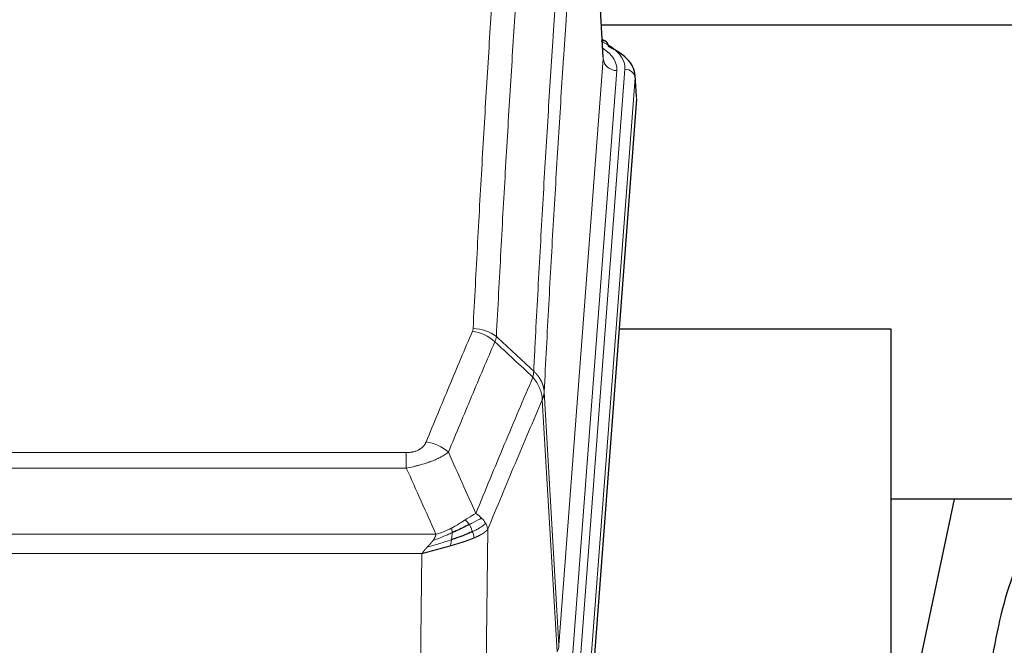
# Model space of a CAD drawing. Header units: inches. Extents: x 0 to 23760, y -13 to 16800.
# Tile 106 of 247: x 3450 to 3740, y 14566 to 14750. Entities that reach past the tile are written whole.
import ezdxf

# ---------------------------------------------------------------- set-up
doc = ezdxf.new("R2010")
doc.units = ezdxf.units.IN
doc.layers.add('254', color=7, linetype='Continuous', true_color=0xffffff)

msp = doc.modelspace()

# ---------------------------------------------------------------- linework, layer by layer
at = {"layer": '254', "color": 110, "linetype": 'Continuous', "lineweight": 13}
for p, q in [((3621.878, 14738.529), (3616.63, 14825.118)), ((3608.812, 14565.756), (3621.878, 14738.529)), ((3625.87, 14735.102), (3612.804, 14562.329)), ((3615.151, 14562.177), (3628.262, 14735.537)), ((3631.256, 14732.967), (3618.145, 14559.607)), ((3631.637, 14726.688), (3631.256, 14732.967)), ((3608.231, 14563.846), (3603.879, 14638.098)), ((3604.435, 14640.432), (3608.812, 14565.756)), ((3358.443, 14622.551), (3563.786, 14622.551)), ((3563.786, 14617.988), (3563.786, 14622.551)), ((3563.786, 14617.988), (3358.443, 14617.988)), ((3349.712, 14598.508), (3572.517, 14598.508)), ((3587.837, 14599.954), (3586.879, 14524.303)), ((3568.405, 14592.764), (3353.825, 14592.764)), ((3567.436, 14516.268), (3568.405, 14592.764))]:
    msp.add_line(p, q, dxfattribs=at)
at = {"layer": '254', "color": 2, "linetype": 'Continuous', "lineweight": 25}
for p, q in [((3621.883, 14739.104), (3616.632, 14825.741)), ((3788.525, 14748.498), (3621.355, 14748.498)), ((3622.514, 14743.811), (3621.571, 14744.247)), ((3631.642, 14727.471), (3631.262, 14733.753)), ((3631.637, 14726.688), (3618.519, 14553.234)), ((3706.775, 14658.924), (3626.506, 14658.924)), ((3706.775, 14470.122), (3706.775, 14658.924)), ((3725.298, 14608.842), (3706.775, 14520.949)), ((3777.179, 14608.845), (3706.843, 14608.845))]:
    msp.add_line(p, q, dxfattribs=at)
at = {"layer": '254', "color": 110, "linetype": 'Continuous', "lineweight": 13}
for centre, major_axis, ratio, start_param, end_param in [((3604.243, 14735.911), (24.034, 0.016), 0.461198, 6.2480186, 7.0671317), ((3621.257, 14741.087), (1.258, 2.724), 0.6272114, 6.2831797, 6.7581181), ((3601.851, 14735.476), (24.034, 0.016), 0.461198, 6.2480186, 6.8801307), ((3625.87, 14738.65), (3.989, -0.302), 0.8864705, 3.2608937, 4.7793301), ((3628.262, 14732.876), (2.991, -0.226), 0.8864705, 0.119301, 1.6377375), ((3583.482, 14650.803), (-9.987, 0.512), 0.8285973, 3.9974013, 4.7548106), ((3583.294, 14650.011), (-9.188, 3.948), 0.8056434, 4.2999866, 5.045624), ((3569.633, 14617.549), (9.245, -3.812), 0.7933159, 1.14397, 1.886928), ((3588.786, 14566.267), (-20.038, 0.241), 0.4621297, 2.903225, 3.1123764)]:
    msp.add_ellipse(centre, major_axis=major_axis, ratio=ratio, start_param=start_param, end_param=end_param, dxfattribs=at)
at = {"layer": '254', "color": 2, "linetype": 'Continuous', "lineweight": 25}
for centre, major_axis, ratio, start_param, end_param in [((3621.257, 14741.087), (1.258, 2.724), 0.6272114, 5.3993548, 6.2831797), ((3604.243, 14733.25), (27.03, 0.194), 0.4633579, 6.2451225, 7.0642357)]:
    msp.add_ellipse(centre, major_axis=major_axis, ratio=ratio, start_param=start_param, end_param=end_param, dxfattribs=at)
at = {"layer": '254', "color": 110, "linetype": 'Continuous', "lineweight": 13}
for points, knots in [([(3583.482, 14659.092), (3583.919, 14667.671), (3584.81, 14684.59), (3585.73, 14701.032), (3586.432, 14713.185), (3586.668, 14717.206), (3587.144, 14725.189), (3587.384, 14729.15), (3588.109, 14740.945), (3588.6, 14748.687), (3589.224, 14758.211), (3589.349, 14760.109), (3589.6, 14763.887), (3589.979, 14769.532), (3590.361, 14775.106), (3591.132, 14786.16), (3592.174, 14800.649), (3593.782, 14821.634), (3594.883, 14835.124), (3595.44, 14841.744)], [0, 0, 0, 0, 0.125, 0.25, 0.25, 0.3125, 0.3125, 0.375, 0.375, 0.5, 0.5, 0.53125, 0.53125, 0.5625, 0.625, 0.625, 0.75, 0.875, 1, 1, 1, 1]), ([(3602.323, 14839.155), (3601.765, 14832.542), (3600.663, 14819.068), (3599.053, 14798.107), (3598.01, 14783.635), (3597.238, 14772.593), (3596.855, 14767.025), (3596.476, 14761.388), (3596.225, 14757.613), (3596.099, 14755.719), (3595.475, 14746.205), (3594.983, 14738.473), (3594.257, 14726.691), (3594.016, 14722.734), (3593.54, 14714.761), (3593.304, 14710.745), (3592.601, 14698.606), (3591.679, 14682.183), (3590.787, 14665.285), (3590.349, 14656.716)], [0, 0, 0, 0, 0.125, 0.25, 0.375, 0.375, 0.4375, 0.46875, 0.46875, 0.5, 0.5, 0.625, 0.625, 0.6875, 0.6875, 0.75, 0.75, 0.875, 1, 1, 1, 1]), ([(3601.346, 14646.494), (3601.402, 14647.584), (3601.458, 14648.672), (3601.57, 14650.845), (3601.738, 14654.098), (3602.134, 14661.649), (3602.477, 14668.05), (3603.17, 14680.76), (3604.111, 14697.457), (3605.569, 14721.759), (3606.574, 14737.463), (3607.147, 14746.157), (3607.211, 14747.121), (3607.339, 14749.045), (3607.532, 14751.925), (3607.983, 14758.604), (3608.375, 14764.256), (3608.703, 14768.927), (3608.769, 14769.859), (3608.901, 14771.719), (3609.099, 14774.503), (3609.564, 14780.957), (3609.967, 14786.415), (3610.779, 14797.234), (3611.876, 14811.399), (3613.004, 14825.043), (3613.575, 14831.734)], [0, 0, 0, 0, 0.015625, 0.015625, 0.03125, 0.0625, 0.125, 0.125, 0.25, 0.375, 0.5, 0.5, 0.515625, 0.515625, 0.53125, 0.5625, 0.625, 0.625, 0.640625, 0.640625, 0.65625, 0.6875, 0.75, 0.75, 0.875, 1, 1, 1, 1]), ([(3616.63, 14825.118), (3616.061, 14818.445), (3614.936, 14804.84), (3613.842, 14790.715), (3613.033, 14779.927), (3612.631, 14774.484), (3612.167, 14768.049), (3611.969, 14765.273), (3611.838, 14763.418), (3611.772, 14762.489), (3611.445, 14757.832), (3611.054, 14752.196), (3610.604, 14745.538), (3610.412, 14742.666), (3610.284, 14740.748), (3610.221, 14739.786), (3609.648, 14731.118), (3608.647, 14715.462), (3607.192, 14691.235), (3605.786, 14666.267), (3604.88, 14649.126), (3604.435, 14640.432)], [0, 0, 0, 0, 0.125, 0.25, 0.25, 0.3125, 0.34375, 0.359375, 0.359375, 0.375, 0.375, 0.4375, 0.46875, 0.484375, 0.484375, 0.5, 0.5, 0.625, 0.75, 0.875, 1, 1, 1, 1]), ([(3583.482, 14659.092), (3583.475, 14658.958), (3583.456, 14658.825), (3583.393, 14658.56), (3583.35, 14658.428), (3583.294, 14658.297)], [0, 0, 0, 0, 0.5, 0.5, 1, 1, 1, 1]), ([(3569.633, 14625.705), (3570.767, 14628.467), (3571.902, 14631.217), (3574.175, 14636.694), (3575.312, 14639.422), (3578.727, 14647.57), (3581.009, 14652.957), (3583.294, 14658.297)], [0, 0, 0, 0, 0.25, 0.25, 0.5, 0.5, 1, 1, 1, 1]), ([(3589.89, 14655.211), (3587.602, 14649.874), (3585.318, 14644.493), (3581.899, 14636.352), (3580.76, 14633.627), (3578.485, 14628.154), (3577.348, 14625.406), (3576.213, 14622.648)], [0, 0, 0, 0, 0.5, 0.5, 0.75, 0.75, 1, 1, 1, 1]), ([(3584.28, 14604.6), (3585.678, 14608.015), (3587.077, 14611.412), (3589.88, 14618.174), (3591.283, 14621.538), (3595.496, 14631.577), (3598.312, 14638.201), (3601.134, 14644.757)], [0, 0, 0, 0, 0.25, 0.25, 0.5, 0.5, 1, 1, 1, 1]), ([(3601.346, 14646.494), (3601.325, 14646.23), (3601.31, 14645.943), (3601.251, 14645.353), (3601.209, 14645.051), (3601.134, 14644.757)], [0, 0, 0, 0, 0.5, 0.5, 1, 1, 1, 1]), ([(3601.134, 14644.757), (3601.543, 14644.274), (3601.915, 14643.763), (3602.574, 14642.699), (3602.859, 14642.147), (3603.331, 14641.015), (3603.517, 14640.436), (3603.78, 14639.269), (3603.858, 14638.682), (3603.879, 14638.098)], [0, 0, 0, 0, 0.25, 0.25, 0.5, 0.5, 0.75, 0.75, 1, 1, 1, 1]), ([(3601.346, 14646.494), (3601.359, 14646.482), (3601.384, 14646.46), (3601.422, 14646.425), (3601.46, 14646.39), (3601.498, 14646.355), (3601.537, 14646.319), (3601.575, 14646.283), (3601.614, 14646.246), (3601.652, 14646.209), (3601.691, 14646.171), (3601.73, 14646.133), (3601.769, 14646.094), (3601.807, 14646.055), (3601.846, 14646.015), (3601.886, 14645.975), (3601.925, 14645.935), (3601.964, 14645.893), (3602.003, 14645.852), (3602.042, 14645.81), (3602.081, 14645.767), (3602.121, 14645.724), (3602.16, 14645.681), (3602.199, 14645.637), (3602.238, 14645.592), (3602.277, 14645.547), (3602.317, 14645.501), (3602.356, 14645.455), (3602.395, 14645.409), (3602.434, 14645.361), (3602.473, 14645.314), (3602.512, 14645.266), (3602.55, 14645.217), (3602.589, 14645.168), (3602.628, 14645.118), (3602.666, 14645.067), (3602.705, 14645.016), (3602.743, 14644.965), (3602.781, 14644.913), (3602.819, 14644.861), (3602.857, 14644.808), (3602.894, 14644.754), (3602.932, 14644.7), (3602.969, 14644.645), (3603.006, 14644.59), (3603.043, 14644.534), (3603.08, 14644.478), (3603.116, 14644.421), (3603.152, 14644.363), (3603.188, 14644.305), (3603.224, 14644.247), (3603.26, 14644.188), (3603.295, 14644.128), (3603.33, 14644.068), (3603.364, 14644.007), (3603.399, 14643.945), (3603.432, 14643.883), (3603.466, 14643.821), (3603.499, 14643.758), (3603.535, 14643.69), (3603.571, 14643.617), (3603.61, 14643.539), (3603.647, 14643.461), (3603.684, 14643.383), (3603.72, 14643.304), (3603.755, 14643.225), (3603.789, 14643.146), (3603.823, 14643.066), (3603.855, 14642.987), (3603.887, 14642.907), (3603.918, 14642.827), (3603.948, 14642.746), (3603.977, 14642.666), (3604.005, 14642.585), (3604.033, 14642.504), (3604.059, 14642.423), (3604.085, 14642.342), (3604.11, 14642.26), (3604.134, 14642.178), (3604.157, 14642.096), (3604.18, 14642.014), (3604.201, 14641.932), (3604.222, 14641.85), (3604.241, 14641.767), (3604.26, 14641.684), (3604.278, 14641.601), (3604.295, 14641.519), (3604.311, 14641.435), (3604.326, 14641.352), (3604.341, 14641.269), (3604.354, 14641.186), (3604.367, 14641.102), (3604.378, 14641.019), (3604.389, 14640.935), (3604.399, 14640.851), (3604.408, 14640.768), (3604.416, 14640.684), (3604.424, 14640.6), (3604.43, 14640.516), (3604.434, 14640.46), (3604.435, 14640.432)], [0, 0, 0, 0, 0.0069372, 0.0139334, 0.0209887, 0.028103, 0.0352764, 0.0425088, 0.0498003, 0.0571509, 0.0645605, 0.0720292, 0.0795569, 0.0871437, 0.0947896, 0.1024945, 0.1102584, 0.1180815, 0.1259636, 0.1339048, 0.141905, 0.1499643, 0.1580827, 0.1662601, 0.1744966, 0.1827922, 0.1911468, 0.1995605, 0.2080333, 0.2165651, 0.225156, 0.233806, 0.2425151, 0.2512832, 0.2601104, 0.2689967, 0.277942, 0.2869465, 0.29601, 0.3051325, 0.3143142, 0.3235549, 0.3328547, 0.3422136, 0.3516315, 0.3611085, 0.3706446, 0.3802398, 0.3898941, 0.3996074, 0.4093798, 0.4192113, 0.4291019, 0.4390515, 0.4490602, 0.459128, 0.4692549, 0.4794409, 0.4896859, 0.4999901, 0.5124905, 0.524991, 0.5374914, 0.5499918, 0.5624922, 0.5749926, 0.587493, 0.5999934, 0.6124937, 0.6249941, 0.6374944, 0.6499948, 0.6624951, 0.6749954, 0.6874957, 0.699996, 0.7124963, 0.7249966, 0.7374968, 0.7499971, 0.7624973, 0.7749976, 0.7874978, 0.799998, 0.8124982, 0.8249984, 0.8374986, 0.8499988, 0.8624989, 0.8749991, 0.8874992, 0.8999993, 0.9124995, 0.9249996, 0.9374997, 0.9499998, 0.9624998, 0.9749999, 0.9875, 1, 1, 1, 1]), ([(3603.879, 14638.098), (3601.193, 14631.866), (3598.514, 14625.571), (3594.503, 14616.034), (3593.167, 14612.84), (3590.5, 14606.42), (3589.167, 14603.195), (3587.837, 14599.954)], [0, 0, 0, 0, 0.5, 0.5, 0.75, 0.75, 1, 1, 1, 1]), ([(3604.435, 14640.432), (3604.435, 14640.425), (3604.434, 14640.399), (3604.43, 14640.342), (3604.423, 14640.251), (3604.412, 14640.124), (3604.393, 14639.962), (3604.364, 14639.765), (3604.322, 14639.532), (3604.279, 14639.333), (3604.24, 14639.179), (3604.215, 14639.083), (3604.189, 14638.99), (3604.162, 14638.898), (3604.134, 14638.808), (3604.107, 14638.721), (3604.078, 14638.636), (3604.05, 14638.553), (3604.021, 14638.472), (3603.993, 14638.393), (3603.964, 14638.316), (3603.936, 14638.242), (3603.908, 14638.17), (3603.888, 14638.122), (3603.879, 14638.098)], [0, 0, 0, 0, 0.0092499, 0.0337179, 0.073404, 0.128308, 0.1984299, 0.2837694, 0.3843264, 0.5001005, 0.5424888, 0.5838484, 0.6241794, 0.6634821, 0.7017567, 0.7390032, 0.7752221, 0.8104134, 0.8445775, 0.8777146, 0.909825, 0.9409091, 0.9709673, 1, 1, 1, 1]), ([(3569.633, 14625.705), (3569.612, 14625.654), (3569.59, 14625.603), (3569.544, 14625.501), (3569.52, 14625.45), (3569.444, 14625.299), (3569.39, 14625.199), (3569.272, 14625.002), (3569.208, 14624.904), (3569.072, 14624.711), (3568.998, 14624.616), (3568.841, 14624.428), (3568.757, 14624.336), (3568.622, 14624.199), (3568.575, 14624.154), (3568.479, 14624.064), (3568.429, 14624.02), (3568.275, 14623.889), (3568.167, 14623.804), (3567.939, 14623.641), (3567.819, 14623.563), (3567.63, 14623.45), (3567.533, 14623.394), (3567.432, 14623.341), (3567.364, 14623.306), (3567.329, 14623.288), (3567.155, 14623.203), (3567.01, 14623.139), (3566.563, 14622.962), (3566.247, 14622.863), (3565.826, 14622.763), (3565.741, 14622.745), (3565.568, 14622.71), (3565.481, 14622.694), (3565.22, 14622.65), (3565.044, 14622.626), (3564.689, 14622.588), (3564.51, 14622.574), (3564.15, 14622.556), (3563.969, 14622.551), (3563.786, 14622.551)], [0, 0, 0, 0, 0.03125, 0.03125, 0.0625, 0.0625, 0.125, 0.125, 0.1875, 0.1875, 0.25, 0.25, 0.3125, 0.3125, 0.34375, 0.34375, 0.375, 0.375, 0.4375, 0.4375, 0.5, 0.5, 0.53125, 0.546875, 0.546875, 0.5625, 0.5625, 0.625, 0.625, 0.75, 0.75, 0.78125, 0.78125, 0.8125, 0.8125, 0.875, 0.875, 0.9375, 0.9375, 1, 1, 1, 1]), ([(3576.213, 14622.648), (3575.915, 14622.415), (3575.589, 14622.184), (3574.876, 14621.726), (3574.489, 14621.5), (3573.861, 14621.163), (3573.589, 14621.024), (3573.304, 14620.885), (3573.189, 14620.83), (3573.131, 14620.803), (3572.955, 14620.72), (3572.837, 14620.665), (3572.234, 14620.394), (3571.725, 14620.183), (3571.053, 14619.928), (3570.917, 14619.877), (3570.709, 14619.802), (3570.64, 14619.777), (3570.5, 14619.727), (3570.43, 14619.702), (3570.078, 14619.579), (3569.791, 14619.483), (3568.915, 14619.202), (3568.31, 14619.024), (3567.607, 14618.835), (3567.528, 14618.814), (3567.37, 14618.773), (3567.291, 14618.752), (3567.053, 14618.691), (3566.894, 14618.651), (3566.414, 14618.534), (3566.092, 14618.459), (3565.117, 14618.242), (3564.456, 14618.109), (3563.786, 14617.988)], [0, 0, 0, 0, 0.125, 0.125, 0.25, 0.25, 0.3125, 0.328125, 0.328125, 0.34375, 0.34375, 0.375, 0.375, 0.5, 0.5, 0.53125, 0.53125, 0.546875, 0.546875, 0.5625, 0.5625, 0.625, 0.625, 0.75, 0.75, 0.765625, 0.765625, 0.78125, 0.78125, 0.8125, 0.8125, 0.875, 0.875, 1, 1, 1, 1]), ([(3584.28, 14604.6), (3583.587, 14604.272), (3582.821, 14603.807), (3581.694, 14603.086), (3581.403, 14602.898), (3581.105, 14602.704)], [0, 0, 0, 0, 0.75, 0.75, 1, 1, 1, 1]), ([(3585.987, 14603.255), (3585.289, 14602.872), (3584.418, 14602.4), (3583.057, 14601.694), (3582.7, 14601.512), (3582.329, 14601.324)], [0, 0, 0, 0, 0.75, 0.75, 1, 1, 1, 1]), ([(3585.987, 14603.255), (3585.864, 14603.379), (3585.736, 14603.5), (3585.404, 14603.796), (3585.193, 14603.967), (3584.752, 14604.295), (3584.52, 14604.451), (3584.28, 14604.6)], [0, 0, 0, 0, 0.25, 0.25, 0.625, 0.625, 1, 1, 1, 1]), ([(3587.197, 14601.667), (3587.159, 14601.736), (3587.118, 14601.806), (3586.951, 14602.082), (3586.812, 14602.285), (3586.508, 14602.683), (3586.344, 14602.878), (3586.109, 14603.131), (3586.048, 14603.193), (3585.987, 14603.255)], [0, 0, 0, 0, 0.125, 0.125, 0.5, 0.5, 0.875, 0.875, 1, 1, 1, 1]), ([(3577.135, 14600.297), (3576.775, 14600.105), (3576.408, 14599.919), (3574.914, 14599.216), (3573.738, 14598.774), (3572.517, 14598.508)], [0, 0, 0, 0, 0.25, 0.25, 1, 1, 1, 1]), ([(3581.105, 14602.704), (3580.955, 14602.607), (3580.804, 14602.509), (3580.189, 14602.112), (3579.71, 14601.805), (3578.716, 14601.191), (3578.201, 14600.884), (3577.494, 14600.49), (3577.316, 14600.392), (3577.135, 14600.297)], [0, 0, 0, 0, 0.125, 0.125, 0.5, 0.5, 0.875, 0.875, 1, 1, 1, 1]), ([(3577.286, 14598.927), (3577.287, 14599.082), (3577.285, 14599.23), (3577.272, 14599.574), (3577.256, 14599.757), (3577.208, 14600.07), (3577.176, 14600.199), (3577.135, 14600.297)], [0, 0, 0, 0, 0.25, 0.25, 0.625, 0.625, 1, 1, 1, 1]), ([(3582.329, 14601.324), (3582.23, 14601.479), (3582.129, 14601.627), (3581.872, 14601.971), (3581.715, 14602.155), (3581.404, 14602.471), (3581.251, 14602.602), (3581.105, 14602.704)], [0, 0, 0, 0, 0.25, 0.25, 0.625, 0.625, 1, 1, 1, 1]), ([(3583.315, 14599.251), (3583.284, 14599.34), (3583.252, 14599.428), (3583.117, 14599.786), (3583.004, 14600.056), (3582.755, 14600.585), (3582.618, 14600.843), (3582.427, 14601.167), (3582.378, 14601.247), (3582.329, 14601.324)], [0, 0, 0, 0, 0.125, 0.125, 0.5, 0.5, 0.875, 0.875, 1, 1, 1, 1]), ([(3587.197, 14601.667), (3586.585, 14601.083), (3585.689, 14600.474), (3584.16, 14599.659), (3583.75, 14599.455), (3583.315, 14599.251)], [0, 0, 0, 0, 0.75, 0.75, 1, 1, 1, 1]), ([(3587.837, 14599.954), (3587.752, 14600.387), (3587.61, 14600.821), (3587.347, 14601.387), (3587.275, 14601.528), (3587.197, 14601.667)], [0, 0, 0, 0, 0.75, 0.75, 1, 1, 1, 1]), ([(3577.286, 14598.927), (3576.828, 14598.723), (3576.364, 14598.52), (3574.494, 14597.715), (3573.057, 14597.132), (3571.647, 14596.609)], [0, 0, 0, 0, 0.25, 0.25, 1, 1, 1, 1]), ([(3571.647, 14596.609), (3571.655, 14596.62), (3571.671, 14596.641), (3571.694, 14596.673), (3571.717, 14596.705), (3571.74, 14596.737), (3571.763, 14596.769), (3571.785, 14596.8), (3571.807, 14596.832), (3571.829, 14596.863), (3571.85, 14596.894), (3571.871, 14596.925), (3571.892, 14596.956), (3571.912, 14596.987), (3571.932, 14597.018), (3571.952, 14597.049), (3571.971, 14597.08), (3571.99, 14597.11), (3572.009, 14597.141), (3572.027, 14597.171), (3572.045, 14597.201), (3572.063, 14597.231), (3572.08, 14597.261), (3572.097, 14597.291), (3572.114, 14597.321), (3572.13, 14597.351), (3572.146, 14597.381), (3572.162, 14597.41), (3572.177, 14597.439), (3572.192, 14597.469), (3572.207, 14597.498), (3572.221, 14597.527), (3572.235, 14597.556), (3572.249, 14597.585), (3572.262, 14597.614), (3572.275, 14597.643), (3572.288, 14597.671), (3572.3, 14597.7), (3572.313, 14597.728), (3572.324, 14597.757), (3572.336, 14597.785), (3572.347, 14597.813), (3572.357, 14597.841), (3572.368, 14597.869), (3572.378, 14597.897), (3572.387, 14597.924), (3572.397, 14597.952), (3572.406, 14597.979), (3572.415, 14598.007), (3572.423, 14598.034), (3572.431, 14598.061), (3572.439, 14598.088), (3572.446, 14598.115), (3572.453, 14598.142), (3572.46, 14598.169), (3572.466, 14598.196), (3572.472, 14598.222), (3572.478, 14598.249), (3572.484, 14598.275), (3572.489, 14598.302), (3572.493, 14598.328), (3572.498, 14598.354), (3572.502, 14598.38), (3572.506, 14598.406), (3572.509, 14598.431), (3572.512, 14598.457), (3572.515, 14598.483), (3572.517, 14598.5), (3572.517, 14598.508)], [0, 0, 0, 0, 0.0185022, 0.0368847, 0.0551481, 0.073293, 0.0913199, 0.1092294, 0.1270222, 0.1446988, 0.1622598, 0.1797059, 0.1970378, 0.2142561, 0.2313614, 0.2483544, 0.265236, 0.2820066, 0.2986672, 0.3152184, 0.331661, 0.3479958, 0.3642235, 0.380345, 0.3963611, 0.4122725, 0.4280803, 0.4437851, 0.459388, 0.4748898, 0.4902915, 0.5055939, 0.5207981, 0.535905, 0.5509156, 0.565831, 0.5806521, 0.5953801, 0.6100159, 0.6245607, 0.6390157, 0.6533819, 0.6676604, 0.6818526, 0.6959596, 0.7099825, 0.7239227, 0.7377815, 0.75156, 0.7652597, 0.7788818, 0.7924277, 0.8058989, 0.8192966, 0.8326224, 0.8458776, 0.8590638, 0.8721825, 0.8852351, 0.8982233, 0.9111485, 0.9240124, 0.9368166, 0.9495628, 0.9622525, 0.9748874, 0.9874694, 1, 1, 1, 1]), ([(3583.805, 14597.405), (3583.79, 14597.399), (3583.761, 14597.387), (3583.717, 14597.368), (3583.672, 14597.35), (3583.628, 14597.331), (3583.583, 14597.313), (3583.539, 14597.294), (3583.494, 14597.276), (3583.449, 14597.258), (3583.404, 14597.239), (3583.359, 14597.221), (3583.314, 14597.203), (3583.269, 14597.185), (3583.223, 14597.167), (3583.178, 14597.148), (3583.132, 14597.13), (3583.087, 14597.112), (3583.041, 14597.094), (3582.995, 14597.076), (3582.949, 14597.059), (3582.904, 14597.041), (3582.857, 14597.023), (3582.811, 14597.005), (3582.765, 14596.987), (3582.719, 14596.97), (3582.672, 14596.952), (3582.626, 14596.934), (3582.579, 14596.917), (3582.533, 14596.899), (3582.486, 14596.882), (3582.439, 14596.864), (3582.392, 14596.847), (3582.346, 14596.829), (3582.299, 14596.812), (3582.251, 14596.795), (3582.204, 14596.777), (3582.157, 14596.76), (3582.11, 14596.743), (3582.063, 14596.726), (3582.015, 14596.709), (3581.968, 14596.692), (3581.92, 14596.675), (3581.873, 14596.658), (3581.825, 14596.641), (3581.777, 14596.624), (3581.73, 14596.607), (3581.682, 14596.59), (3581.634, 14596.573), (3581.586, 14596.556), (3581.538, 14596.54), (3581.49, 14596.523), (3581.442, 14596.506), (3581.394, 14596.489), (3581.346, 14596.473), (3581.298, 14596.456), (3581.249, 14596.44), (3581.201, 14596.423), (3581.153, 14596.407), (3581.104, 14596.39), (3581.056, 14596.374), (3581.007, 14596.358), (3580.959, 14596.341), (3580.91, 14596.325), (3580.862, 14596.309), (3580.813, 14596.293), (3580.765, 14596.276), (3580.716, 14596.26), (3580.667, 14596.244), (3580.618, 14596.228), (3580.57, 14596.212), (3580.521, 14596.196), (3580.472, 14596.18), (3580.423, 14596.164), (3580.374, 14596.148), (3580.326, 14596.132), (3580.277, 14596.117), (3580.228, 14596.101), (3580.179, 14596.085), (3580.13, 14596.069), (3580.081, 14596.054), (3580.032, 14596.038), (3579.983, 14596.022), (3579.934, 14596.007), (3579.885, 14595.991), (3579.835, 14595.976), (3579.786, 14595.96), (3579.737, 14595.945), (3579.688, 14595.929), (3579.639, 14595.914), (3579.59, 14595.899), (3579.541, 14595.883), (3579.492, 14595.868), (3579.442, 14595.853), (3579.393, 14595.838), (3579.344, 14595.822), (3579.295, 14595.807), (3579.246, 14595.792), (3579.196, 14595.777), (3579.147, 14595.762), (3579.098, 14595.747), (3579.049, 14595.732), (3579, 14595.717), (3578.951, 14595.702), (3578.901, 14595.687), (3578.852, 14595.672), (3578.803, 14595.657), (3578.754, 14595.643), (3578.705, 14595.628), (3578.656, 14595.613), (3578.606, 14595.598), (3578.557, 14595.584), (3578.508, 14595.569), (3578.459, 14595.554), (3578.41, 14595.54), (3578.361, 14595.525), (3578.312, 14595.511), (3578.263, 14595.496), (3578.214, 14595.482), (3578.165, 14595.467), (3578.116, 14595.453), (3578.067, 14595.438), (3578.018, 14595.424), (3577.969, 14595.41), (3577.92, 14595.395), (3577.871, 14595.381), (3577.822, 14595.367), (3577.773, 14595.353), (3577.725, 14595.338), (3577.676, 14595.324), (3577.627, 14595.31), (3577.578, 14595.296), (3577.529, 14595.282), (3577.481, 14595.268), (3577.432, 14595.254), (3577.383, 14595.24), (3577.335, 14595.226), (3577.286, 14595.212), (3577.238, 14595.198), (3577.189, 14595.184), (3577.141, 14595.17), (3577.092, 14595.156), (3577.044, 14595.142), (3576.995, 14595.129), (3576.947, 14595.115), (3576.899, 14595.101), (3576.85, 14595.087), (3576.818, 14595.078), (3576.802, 14595.074)], [0, 0, 0, 0, 0.0076941, 0.0153765, 0.0230472, 0.0307061, 0.0383534, 0.045989, 0.0536129, 0.061225, 0.0688255, 0.0764143, 0.0839914, 0.0915567, 0.0991104, 0.1066524, 0.1141827, 0.1217013, 0.1292082, 0.1367034, 0.1441869, 0.1516588, 0.1591189, 0.1665674, 0.1740041, 0.1814292, 0.1888426, 0.1962444, 0.2036344, 0.2110128, 0.2183794, 0.2257344, 0.2330778, 0.2404094, 0.2477294, 0.2550377, 0.2623343, 0.2696193, 0.2768926, 0.2841542, 0.2914041, 0.2986424, 0.305869, 0.313084, 0.3202872, 0.3274789, 0.3346588, 0.3418271, 0.3489838, 0.3561287, 0.3632621, 0.3703837, 0.3774937, 0.3845921, 0.3916788, 0.3987539, 0.4058173, 0.412869, 0.4199092, 0.4269376, 0.4339544, 0.4409596, 0.4479532, 0.454935, 0.4619053, 0.4688639, 0.4758109, 0.4827462, 0.4896699, 0.496582, 0.5034825, 0.5103713, 0.5172485, 0.524114, 0.5309679, 0.5378102, 0.5446409, 0.55146, 0.5582674, 0.5650632, 0.5718474, 0.57862, 0.5853809, 0.5921303, 0.598868, 0.6055941, 0.6123087, 0.6190116, 0.6257029, 0.6323825, 0.6390506, 0.6457071, 0.652352, 0.6589853, 0.665607, 0.672217, 0.6788155, 0.6854024, 0.6919777, 0.6985414, 0.7050935, 0.7116341, 0.718163, 0.7246804, 0.7311862, 0.7376804, 0.744163, 0.750634, 0.7570935, 0.7635413, 0.7699776, 0.7764024, 0.7828155, 0.7892171, 0.7956072, 0.8019856, 0.8083525, 0.8147079, 0.8210516, 0.8273839, 0.8337045, 0.8400136, 0.8463112, 0.8525972, 0.8588716, 0.8651345, 0.8713859, 0.8776257, 0.8838539, 0.8900706, 0.8962758, 0.9024695, 0.9086516, 0.9148221, 0.9209812, 0.9271287, 0.9332646, 0.9393891, 0.945502, 0.9516034, 0.9576933, 0.9637717, 0.9698385, 0.9758938, 0.9819376, 0.9879699, 0.9939907, 1, 1, 1, 1]), ([(3577.117, 14596.867), (3577.129, 14596.954), (3577.141, 14597.042), (3577.185, 14597.395), (3577.214, 14597.663), (3577.258, 14598.189), (3577.273, 14598.446), (3577.283, 14598.77), (3577.285, 14598.85), (3577.286, 14598.927)], [0, 0, 0, 0, 0.125, 0.125, 0.5, 0.5, 0.875, 0.875, 1, 1, 1, 1]), ([(3583.805, 14597.405), (3583.734, 14597.766), (3583.634, 14598.225), (3583.433, 14598.9), (3583.376, 14599.074), (3583.315, 14599.251)], [0, 0, 0, 0, 0.75, 0.75, 1, 1, 1, 1]), ([(3587.837, 14599.954), (3587.831, 14599.947), (3587.819, 14599.932), (3587.801, 14599.911), (3587.782, 14599.889), (3587.764, 14599.868), (3587.745, 14599.847), (3587.727, 14599.826), (3587.708, 14599.805), (3587.689, 14599.784), (3587.669, 14599.763), (3587.65, 14599.742), (3587.63, 14599.721), (3587.61, 14599.701), (3587.591, 14599.68), (3587.57, 14599.66), (3587.55, 14599.639), (3587.53, 14599.619), (3587.509, 14599.599), (3587.489, 14599.579), (3587.468, 14599.559), (3587.447, 14599.539), (3587.426, 14599.519), (3587.405, 14599.499), (3587.383, 14599.479), (3587.362, 14599.46), (3587.34, 14599.44), (3587.318, 14599.421), (3587.297, 14599.402), (3587.275, 14599.382), (3587.253, 14599.363), (3587.23, 14599.344), (3587.208, 14599.325), (3587.186, 14599.306), (3587.163, 14599.287), (3587.14, 14599.269), (3587.118, 14599.25), (3587.095, 14599.231), (3587.072, 14599.213), (3587.049, 14599.195), (3587.026, 14599.176), (3587.003, 14599.158), (3586.979, 14599.14), (3586.956, 14599.122), (3586.932, 14599.104), (3586.909, 14599.086), (3586.885, 14599.068), (3586.861, 14599.05), (3586.838, 14599.033), (3586.814, 14599.015), (3586.79, 14598.998), (3586.766, 14598.98), (3586.742, 14598.963), (3586.718, 14598.946), (3586.694, 14598.929), (3586.669, 14598.912), (3586.645, 14598.895), (3586.621, 14598.878), (3586.596, 14598.861), (3586.572, 14598.844), (3586.547, 14598.828), (3586.523, 14598.811), (3586.498, 14598.795), (3586.473, 14598.778), (3586.449, 14598.762), (3586.424, 14598.746), (3586.399, 14598.73), (3586.374, 14598.714), (3586.35, 14598.698), (3586.325, 14598.682), (3586.3, 14598.666), (3586.275, 14598.65), (3586.25, 14598.635), (3586.225, 14598.619), (3586.2, 14598.604), (3586.175, 14598.588), (3586.15, 14598.573), (3586.125, 14598.558), (3586.1, 14598.542), (3586.075, 14598.527), (3586.05, 14598.512), (3586.025, 14598.497), (3586, 14598.483), (3585.975, 14598.468), (3585.95, 14598.453), (3585.925, 14598.439), (3585.899, 14598.424), (3585.874, 14598.41), (3585.849, 14598.395), (3585.824, 14598.381), (3585.799, 14598.367), (3585.774, 14598.353), (3585.749, 14598.339), (3585.724, 14598.325), (3585.699, 14598.311), (3585.674, 14598.297), (3585.649, 14598.283), (3585.624, 14598.269), (3585.599, 14598.256), (3585.574, 14598.242), (3585.55, 14598.229), (3585.525, 14598.216), (3585.5, 14598.202), (3585.475, 14598.189), (3585.45, 14598.176), (3585.426, 14598.163), (3585.401, 14598.15), (3585.376, 14598.137), (3585.352, 14598.124), (3585.327, 14598.112), (3585.303, 14598.099), (3585.278, 14598.086), (3585.254, 14598.074), (3585.229, 14598.061), (3585.205, 14598.049), (3585.181, 14598.037), (3585.156, 14598.024), (3585.132, 14598.012), (3585.108, 14598), (3585.084, 14597.988), (3585.06, 14597.976), (3585.036, 14597.965), (3585.012, 14597.953), (3584.988, 14597.941), (3584.964, 14597.929), (3584.941, 14597.918), (3584.917, 14597.906), (3584.893, 14597.895), (3584.87, 14597.884), (3584.846, 14597.872), (3584.823, 14597.861), (3584.8, 14597.85), (3584.776, 14597.839), (3584.753, 14597.828), (3584.73, 14597.817), (3584.707, 14597.806), (3584.684, 14597.796), (3584.661, 14597.785), (3584.638, 14597.774), (3584.616, 14597.764), (3584.593, 14597.753), (3584.571, 14597.743), (3584.548, 14597.732), (3584.526, 14597.722), (3584.503, 14597.712), (3584.481, 14597.702), (3584.459, 14597.692), (3584.437, 14597.682), (3584.415, 14597.672), (3584.393, 14597.662), (3584.372, 14597.652), (3584.35, 14597.642), (3584.328, 14597.633), (3584.307, 14597.623), (3584.286, 14597.614), (3584.264, 14597.604), (3584.243, 14597.595), (3584.222, 14597.586), (3584.201, 14597.576), (3584.18, 14597.567), (3584.159, 14597.558), (3584.139, 14597.549), (3584.118, 14597.54), (3584.098, 14597.531), (3584.078, 14597.522), (3584.057, 14597.514), (3584.037, 14597.505), (3584.017, 14597.496), (3583.997, 14597.488), (3583.978, 14597.479), (3583.958, 14597.471), (3583.938, 14597.462), (3583.919, 14597.454), (3583.9, 14597.446), (3583.88, 14597.438), (3583.861, 14597.429), (3583.842, 14597.421), (3583.824, 14597.413), (3583.811, 14597.408), (3583.805, 14597.405)], [0, 0, 0, 0, 0.0080212, 0.0160154, 0.0239827, 0.0319231, 0.0398365, 0.0477229, 0.0555824, 0.0634149, 0.0712205, 0.0789992, 0.0867509, 0.0944756, 0.1021734, 0.1098443, 0.1174881, 0.1251051, 0.1326951, 0.1402581, 0.1477942, 0.1553034, 0.1627856, 0.1702408, 0.1776691, 0.1850704, 0.1924448, 0.1997923, 0.2071128, 0.2144063, 0.2216729, 0.2289126, 0.2361253, 0.243311, 0.2504698, 0.2576016, 0.2647065, 0.2717845, 0.2788355, 0.2858595, 0.2928566, 0.2998268, 0.30677, 0.3136862, 0.3205755, 0.3274379, 0.3342733, 0.3410817, 0.3478632, 0.3546178, 0.3613454, 0.3680461, 0.3747198, 0.3813665, 0.3879863, 0.3945792, 0.4011451, 0.4076841, 0.4141961, 0.4206811, 0.4271393, 0.4335704, 0.4399746, 0.4463519, 0.4527022, 0.4590256, 0.465322, 0.4715915, 0.477834, 0.4840496, 0.4902382, 0.4963999, 0.5025346, 0.5086424, 0.5147232, 0.5207771, 0.526804, 0.532804, 0.5387771, 0.5447232, 0.5506423, 0.5565345, 0.5623997, 0.568238, 0.5740494, 0.5798338, 0.5855912, 0.5913217, 0.5970253, 0.6027019, 0.6083515, 0.6139742, 0.61957, 0.6251388, 0.6306807, 0.6361956, 0.6416836, 0.6471446, 0.6525787, 0.6579858, 0.663366, 0.6687192, 0.6740455, 0.6793448, 0.6846172, 0.6898627, 0.6950812, 0.7002727, 0.7054373, 0.710575, 0.7156857, 0.7207694, 0.7258262, 0.7308561, 0.735859, 0.740835, 0.745784, 0.7507061, 0.7556012, 0.7604694, 0.7653107, 0.7701249, 0.7749123, 0.7796727, 0.7844061, 0.7891127, 0.7937922, 0.7984448, 0.8030705, 0.8076692, 0.812241, 0.8167858, 0.8213037, 0.8257947, 0.8302587, 0.8346957, 0.8391058, 0.843489, 0.8478452, 0.8521745, 0.8564768, 0.8607522, 0.8650006, 0.8692221, 0.8734166, 0.8775842, 0.8817249, 0.8858386, 0.8899254, 0.8939852, 0.8980181, 0.902024, 0.906003, 0.909955, 0.9138802, 0.9177783, 0.9216495, 0.9254938, 0.9293111, 0.9331015, 0.936865, 0.9406015, 0.944311, 0.9479937, 0.9516493, 0.9552781, 0.9588799, 0.9624547, 0.9660026, 0.9695236, 0.9730176, 0.9764847, 0.9799249, 0.9833381, 0.9867243, 0.9900837, 0.993416, 0.9967215, 1, 1, 1, 1]), ([(3576.802, 14595.074), (3576.78, 14595.068), (3576.737, 14595.055), (3576.672, 14595.037), (3576.607, 14595.019), (3576.542, 14595), (3576.477, 14594.982), (3576.412, 14594.964), (3576.347, 14594.945), (3576.282, 14594.927), (3576.217, 14594.909), (3576.151, 14594.89), (3576.086, 14594.872), (3576.021, 14594.854), (3575.956, 14594.836), (3575.891, 14594.818), (3575.825, 14594.8), (3575.76, 14594.781), (3575.695, 14594.763), (3575.63, 14594.745), (3575.565, 14594.727), (3575.499, 14594.709), (3575.434, 14594.691), (3575.369, 14594.673), (3575.304, 14594.655), (3575.238, 14594.637), (3575.173, 14594.619), (3575.108, 14594.601), (3575.043, 14594.583), (3574.977, 14594.565), (3574.912, 14594.547), (3574.847, 14594.53), (3574.782, 14594.512), (3574.717, 14594.494), (3574.651, 14594.476), (3574.586, 14594.458), (3574.521, 14594.44), (3574.456, 14594.423), (3574.391, 14594.405), (3574.326, 14594.387), (3574.261, 14594.369), (3574.196, 14594.352), (3574.13, 14594.334), (3574.065, 14594.316), (3574, 14594.299), (3573.935, 14594.281), (3573.87, 14594.263), (3573.805, 14594.246), (3573.741, 14594.228), (3573.676, 14594.21), (3573.611, 14594.193), (3573.546, 14594.175), (3573.481, 14594.158), (3573.416, 14594.14), (3573.352, 14594.123), (3573.287, 14594.105), (3573.222, 14594.087), (3573.158, 14594.07), (3573.093, 14594.053), (3573.028, 14594.035), (3572.964, 14594.018), (3572.899, 14594), (3572.835, 14593.983), (3572.77, 14593.965), (3572.706, 14593.948), (3572.642, 14593.93), (3572.577, 14593.913), (3572.513, 14593.896), (3572.449, 14593.878), (3572.385, 14593.861), (3572.32, 14593.844), (3572.256, 14593.826), (3572.192, 14593.809), (3572.128, 14593.792), (3572.064, 14593.774), (3572.001, 14593.757), (3571.937, 14593.74), (3571.873, 14593.722), (3571.809, 14593.705), (3571.745, 14593.688), (3571.682, 14593.671), (3571.618, 14593.653), (3571.555, 14593.636), (3571.491, 14593.619), (3571.428, 14593.602), (3571.364, 14593.584), (3571.301, 14593.567), (3571.238, 14593.55), (3571.175, 14593.533), (3571.112, 14593.516), (3571.049, 14593.498), (3570.986, 14593.481), (3570.923, 14593.464), (3570.86, 14593.447), (3570.797, 14593.43), (3570.734, 14593.413), (3570.671, 14593.395), (3570.609, 14593.378), (3570.546, 14593.361), (3570.484, 14593.344), (3570.421, 14593.327), (3570.359, 14593.31), (3570.297, 14593.293), (3570.235, 14593.276), (3570.172, 14593.259), (3570.11, 14593.241), (3570.048, 14593.224), (3569.987, 14593.207), (3569.925, 14593.19), (3569.863, 14593.173), (3569.801, 14593.156), (3569.74, 14593.139), (3569.678, 14593.122), (3569.617, 14593.105), (3569.555, 14593.088), (3569.494, 14593.071), (3569.433, 14593.054), (3569.372, 14593.037), (3569.311, 14593.02), (3569.25, 14593.003), (3569.189, 14592.985), (3569.128, 14592.968), (3569.067, 14592.951), (3569.006, 14592.934), (3568.946, 14592.917), (3568.885, 14592.9), (3568.825, 14592.883), (3568.765, 14592.866), (3568.704, 14592.849), (3568.644, 14592.832), (3568.584, 14592.815), (3568.524, 14592.798), (3568.464, 14592.781), (3568.424, 14592.77), (3568.405, 14592.764)], [0, 0, 0, 0, 0.0081592, 0.0163092, 0.0244501, 0.0325819, 0.0407045, 0.0488181, 0.0569225, 0.0650178, 0.0731041, 0.0811812, 0.0892493, 0.0973083, 0.1053581, 0.113399, 0.1214307, 0.1294534, 0.137467, 0.1454716, 0.1534671, 0.1614536, 0.169431, 0.1773994, 0.1853588, 0.1933091, 0.2012504, 0.2091827, 0.217106, 0.2250203, 0.2329256, 0.2408219, 0.2487092, 0.2565875, 0.2644568, 0.2723172, 0.2801686, 0.288011, 0.2958444, 0.303669, 0.3114845, 0.3192911, 0.3270888, 0.3348775, 0.3426574, 0.3504282, 0.3581902, 0.3659433, 0.3736874, 0.3814227, 0.389149, 0.3968665, 0.4045751, 0.4122748, 0.4199656, 0.4276476, 0.4353206, 0.4429849, 0.4506403, 0.4582868, 0.4659245, 0.4735534, 0.4811734, 0.4887846, 0.496387, 0.5039805, 0.5115653, 0.5191413, 0.5267084, 0.5342668, 0.5418164, 0.5493572, 0.5568893, 0.5644125, 0.5719271, 0.5794328, 0.5869298, 0.5944181, 0.6018976, 0.6093684, 0.6168305, 0.6242839, 0.6317285, 0.6391644, 0.6465917, 0.6540102, 0.6614201, 0.6688212, 0.6762137, 0.6835975, 0.6909727, 0.6983392, 0.705697, 0.7130462, 0.7203868, 0.7277187, 0.735042, 0.7423567, 0.7496628, 0.7569603, 0.7642491, 0.7715294, 0.7788011, 0.7860642, 0.7933187, 0.8005646, 0.807802, 0.8150309, 0.8222512, 0.8294629, 0.8366661, 0.8438608, 0.851047, 0.8582246, 0.8653938, 0.8725544, 0.8797065, 0.8868502, 0.8939854, 0.9011121, 0.9082303, 0.9153401, 0.9224414, 0.9295343, 0.9366187, 0.9436947, 0.9507623, 0.9578214, 0.9648722, 0.9719145, 0.9789485, 0.985974, 0.9929912, 1, 1, 1, 1]), ([(3568.405, 14592.764), (3568.41, 14592.773), (3568.42, 14592.79), (3568.437, 14592.816), (3568.453, 14592.842), (3568.47, 14592.868), (3568.488, 14592.895), (3568.506, 14592.922), (3568.524, 14592.95), (3568.543, 14592.977), (3568.562, 14593.005), (3568.581, 14593.033), (3568.601, 14593.062), (3568.621, 14593.091), (3568.642, 14593.12), (3568.663, 14593.149), (3568.684, 14593.178), (3568.706, 14593.208), (3568.728, 14593.238), (3568.75, 14593.269), (3568.773, 14593.299), (3568.797, 14593.33), (3568.82, 14593.362), (3568.845, 14593.393), (3568.869, 14593.425), (3568.894, 14593.457), (3568.919, 14593.489), (3568.945, 14593.522), (3568.971, 14593.555), (3568.998, 14593.588), (3569.025, 14593.621), (3569.052, 14593.655), (3569.08, 14593.689), (3569.108, 14593.723), (3569.136, 14593.758), (3569.165, 14593.793), (3569.194, 14593.828), (3569.224, 14593.863), (3569.254, 14593.899), (3569.284, 14593.935), (3569.315, 14593.971), (3569.346, 14594.008), (3569.378, 14594.045), (3569.41, 14594.082), (3569.442, 14594.119), (3569.475, 14594.157), (3569.508, 14594.195), (3569.542, 14594.233), (3569.576, 14594.271), (3569.61, 14594.31), (3569.645, 14594.349), (3569.68, 14594.388), (3569.716, 14594.428), (3569.752, 14594.468), (3569.788, 14594.508), (3569.825, 14594.548), (3569.862, 14594.589), (3569.899, 14594.63), (3569.937, 14594.671), (3569.963, 14594.698), (3569.975, 14594.712)], [0, 0, 0, 0, 0.0121901, 0.0245516, 0.0370849, 0.0497905, 0.0626689, 0.0757204, 0.0889455, 0.1023447, 0.1159182, 0.1296666, 0.14359, 0.1576889, 0.1719636, 0.1864145, 0.2010418, 0.2158458, 0.2308268, 0.2459852, 0.261321, 0.2768347, 0.2925265, 0.3083966, 0.3244452, 0.3406727, 0.357079, 0.3736646, 0.3904296, 0.4073742, 0.4244986, 0.4418029, 0.4592875, 0.4769523, 0.4947976, 0.5128236, 0.5310305, 0.5494183, 0.5679872, 0.5867374, 0.605669, 0.6247822, 0.644077, 0.6635537, 0.6832123, 0.7030529, 0.7230758, 0.7432809, 0.7636685, 0.7842385, 0.8049912, 0.8259267, 0.8470449, 0.8683461, 0.8898303, 0.9114976, 0.9333482, 0.955382, 0.9775993, 1, 1, 1, 1]), ([(3577.117, 14596.867), (3576.539, 14596.676), (3575.951, 14596.488), (3573.577, 14595.746), (3571.748, 14595.216), (3569.975, 14594.712)], [0, 0, 0, 0, 0.25, 0.25, 1, 1, 1, 1]), ([(3569.975, 14594.712), (3569.99, 14594.727), (3570.018, 14594.758), (3570.059, 14594.803), (3570.1, 14594.847), (3570.139, 14594.889), (3570.178, 14594.931), (3570.215, 14594.971), (3570.251, 14595.011), (3570.287, 14595.049), (3570.321, 14595.086), (3570.354, 14595.122), (3570.386, 14595.156), (3570.417, 14595.19), (3570.447, 14595.222), (3570.476, 14595.254), (3570.504, 14595.284), (3570.531, 14595.313), (3570.557, 14595.341), (3570.581, 14595.367), (3570.605, 14595.393), (3570.628, 14595.417), (3570.649, 14595.441), (3570.67, 14595.463), (3570.689, 14595.484), (3570.708, 14595.504), (3570.725, 14595.523), (3570.741, 14595.54), (3570.756, 14595.557), (3570.771, 14595.572), (3570.784, 14595.586), (3570.796, 14595.599), (3570.807, 14595.611), (3570.817, 14595.622), (3570.826, 14595.632), (3570.834, 14595.64), (3570.84, 14595.648), (3570.846, 14595.654), (3570.851, 14595.659), (3570.863, 14595.673), (3570.884, 14595.696), (3570.913, 14595.728), (3570.942, 14595.761), (3570.97, 14595.792), (3570.998, 14595.824), (3571.025, 14595.855), (3571.053, 14595.886), (3571.08, 14595.917), (3571.106, 14595.948), (3571.133, 14595.978), (3571.159, 14596.008), (3571.184, 14596.038), (3571.21, 14596.068), (3571.235, 14596.097), (3571.259, 14596.126), (3571.284, 14596.155), (3571.308, 14596.184), (3571.331, 14596.212), (3571.355, 14596.24), (3571.378, 14596.268), (3571.4, 14596.296), (3571.423, 14596.323), (3571.445, 14596.351), (3571.466, 14596.378), (3571.488, 14596.404), (3571.509, 14596.431), (3571.529, 14596.457), (3571.55, 14596.483), (3571.57, 14596.509), (3571.589, 14596.534), (3571.609, 14596.56), (3571.628, 14596.585), (3571.64, 14596.601), (3571.647, 14596.609)], [0, 0, 0, 0, 0.0247661, 0.0489206, 0.0724636, 0.0953949, 0.1177147, 0.1394229, 0.1605195, 0.1810045, 0.2008779, 0.2201398, 0.23879, 0.2568287, 0.2742558, 0.2910713, 0.3072753, 0.3228676, 0.3378484, 0.3522176, 0.3659752, 0.3791212, 0.3916556, 0.4035785, 0.4148897, 0.4255894, 0.4356775, 0.445154, 0.454019, 0.4622723, 0.4699141, 0.4769443, 0.4833629, 0.48917, 0.4943654, 0.4989493, 0.5029216, 0.5062824, 0.5090316, 0.5111692, 0.5284651, 0.5456049, 0.5625886, 0.5794163, 0.5960881, 0.612604, 0.6289642, 0.6451687, 0.6612176, 0.6771111, 0.6928491, 0.7084319, 0.7238594, 0.7391318, 0.7542492, 0.7692118, 0.7840195, 0.7986726, 0.8131712, 0.8275153, 0.8417051, 0.8557408, 0.8696224, 0.8833501, 0.8969241, 0.9103445, 0.9236114, 0.936725, 0.9496856, 0.9624932, 0.975148, 0.9876502, 1, 1, 1, 1]), ([(3576.802, 14595.074), (3576.835, 14595.245), (3576.875, 14595.442), (3576.957, 14595.873), (3576.999, 14596.108), (3577.067, 14596.522), (3577.093, 14596.693), (3577.117, 14596.867)], [0, 0, 0, 0, 0.375, 0.375, 0.75, 0.75, 1, 1, 1, 1])]:
    msp.add_open_spline(points, degree=3, knots=knots, dxfattribs=at)
for points in [[(3590.349, 14656.716), (3590.309, 14656.472), (3590.191, 14655.978), (3590.003, 14655.469), (3589.89, 14655.211)], [(3590.349, 14656.716), (3594.015, 14653.31), (3597.681, 14649.903), (3601.346, 14646.494)], [(3601.134, 14644.757), (3597.387, 14648.243), (3593.639, 14651.727), (3589.89, 14655.211)], [(3576.213, 14622.648), (3578.917, 14616.637), (3581.606, 14610.621), (3584.28, 14604.6)], [(3572.517, 14598.508), (3569.624, 14605.008), (3566.714, 14611.501), (3563.786, 14617.988)]]:
    msp.add_open_spline(points, degree=3, dxfattribs=at)
at = {"layer": '254', "color": 2, "linetype": 'Continuous', "lineweight": 25}
for points, knots in [([(3754.56, 14608.875), (3753.426, 14607.368), (3747.477, 14598.845), (3741.904, 14585.702), (3738.024, 14570.743), (3735.602, 14556.86), (3733.595, 14541.631), (3731.624, 14523.129), (3729.992, 14504.845), (3728.705, 14488.477), (3727.903, 14479.338), (3727.607, 14475.819)], [0, 0, 0, 0, 0.0321271, 0.1811391, 0.2945987, 0.4244837, 0.5723167, 0.6990076, 0.8399552, 0.939366, 1, 1, 1, 1]), ([(3582.329, 14601.324), (3582.143, 14601.23), (3581.954, 14601.135), (3581.182, 14600.751), (3580.572, 14600.453), (3579.302, 14599.848), (3578.643, 14599.541), (3577.742, 14599.132), (3577.514, 14599.029), (3577.286, 14598.927)], [0, 0, 0, 0, 0.125, 0.125, 0.5, 0.5, 0.875, 0.875, 1, 1, 1, 1]), ([(3583.315, 14599.251), (3583.097, 14599.149), (3582.874, 14599.047), (3581.955, 14598.641), (3581.214, 14598.338), (3579.649, 14597.74), (3578.826, 14597.445), (3577.692, 14597.058), (3577.406, 14596.962), (3577.117, 14596.867)], [0, 0, 0, 0, 0.125, 0.125, 0.5, 0.5, 0.875, 0.875, 1, 1, 1, 1])]:
    msp.add_open_spline(points, degree=3, knots=knots, dxfattribs=at)

doc.saveas('drawing.dxf')
